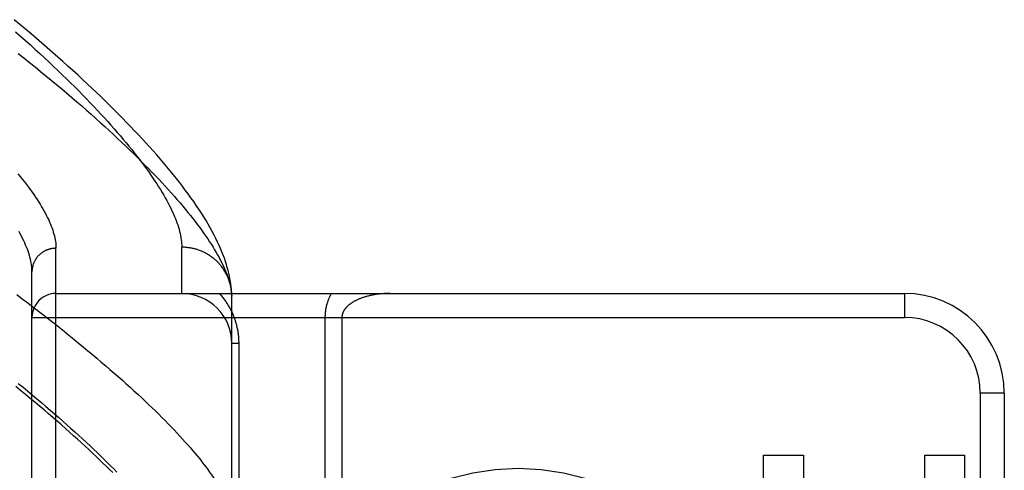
# Model space of a CAD drawing. Header units: inches. Extents: x 0 to 262, y 0 to 169.
# Tile 58 of 256: x 47.133 to 48.365, y 75.129 to 75.693. Entities that reach past the tile are written whole.
import ezdxf

# ---------------------------------------------------------------- set-up
doc = ezdxf.new("R2010")
doc.units = ezdxf.units.IN
doc.header["$LTSCALE"] = 14.384615
doc.header["$MEASUREMENT"] = 0
doc.linetypes.add('HIDDEN', pattern=[0.2, 0.1, -0.1])
doc.layers.add('LEFTHAND_DOOR_ASSEMBLY', color=7, linetype='CONTINUOUS')

msp = doc.modelspace()

# ---------------------------------------------------------------- linework, layer by layer
at = {"layer": 'LEFTHAND_DOOR_ASSEMBLY', "color": 8, "linetype": 'HIDDEN'}
for p, q in [((47.1779, 74.294), (47.1779, 75.4071)), ((47.3354, 75.3505), (47.3354, 75.4083)), ((47.1479, 74.3234), (47.1479, 75.3777)), ((47.1779, 75.3505), (48.2399, 75.3505)), ((47.3979, 75.3472), (47.3979, 75.3496)), ((48.2399, 75.3505), (48.2399, 75.3205)), ((47.3979, 75.0068), (47.3979, 75.3472)), ((47.1479, 75.3205), (48.2399, 75.3205)), ((47.5146, 75.3205), (47.5146, 75.0485)), ((47.5358, 75.3205), (47.5358, 75.0719)), ((47.4067, 75.288), (47.3979, 75.288)), ((47.4067, 75.288), (47.4067, 75.0068)), ((48.3349, 75.2255), (48.3349, 74.4755)), ((48.3649, 75.2255), (48.3349, 75.2255)), ((48.3649, 75.2255), (48.3649, 74.4755)), ((48.0634, 74.9425), (48.0634, 75.1483)), ((48.0634, 75.1483), (48.1135, 75.1483)), ((48.1135, 75.1483), (48.1135, 74.9985)), ((48.2654, 74.9985), (48.2654, 75.1483)), ((48.2654, 75.1483), (48.315, 75.1483)), ((48.315, 75.1483), (48.315, 74.9425))]:
    msp.add_line(p, q, dxfattribs=at)
for points in [[(47.3979, 75.3496), (47.3977, 75.3525), (47.3975, 75.3556), (47.3972, 75.3588), (47.3968, 75.362), (47.3963, 75.3654), (47.3957, 75.3688), (47.395, 75.3723), (47.3942, 75.3758), (47.3933, 75.3794), (47.3923, 75.3831), (47.3912, 75.3869), (47.39, 75.3907), (47.3887, 75.3945), (47.3872, 75.3985), (47.3857, 75.4025), (47.384, 75.4066), (47.3822, 75.4107), (47.3802, 75.4149), (47.3781, 75.4192), (47.3759, 75.4236), (47.3736, 75.428), (47.3711, 75.4325), (47.3685, 75.4371), (47.3658, 75.4418), (47.3629, 75.4465), (47.3599, 75.4512), (47.3568, 75.456), (47.3536, 75.4608), (47.3503, 75.4656), (47.3469, 75.4704), (47.3434, 75.4752), (47.3398, 75.48), (47.3362, 75.4848), (47.3325, 75.4897), (47.3287, 75.4945), (47.3248, 75.4993), (47.3209, 75.5042), (47.3168, 75.5091), (47.3126, 75.514), (47.3084, 75.519), (47.3041, 75.5239), (47.2997, 75.5289), (47.2952, 75.5339), (47.2906, 75.539), (47.286, 75.544), (47.2812, 75.5491), (47.2764, 75.5543), (47.2714, 75.5594), (47.2664, 75.5646), (47.2613, 75.5699), (47.2561, 75.5751), (47.2508, 75.5804), (47.2454, 75.5857), (47.24, 75.5911), (47.2344, 75.5965), (47.2287, 75.6019), (47.223, 75.6074), (47.2171, 75.6129), (47.2112, 75.6184), (47.2052, 75.624), (47.1991, 75.6296), (47.1928, 75.6352), (47.1865, 75.6408), (47.1801, 75.6465), (47.1736, 75.6523), (47.167, 75.658), (47.1604, 75.6638), (47.1536, 75.6696), (47.1467, 75.6755), (47.1397, 75.6814), (47.1327, 75.6873), (47.1255, 75.6932)], [(47.1274, 75.6782), (47.1337, 75.6726), (47.1399, 75.6671), (47.146, 75.6616), (47.152, 75.6561), (47.1579, 75.6507), (47.1637, 75.6453), (47.1694, 75.64), (47.1749, 75.6347), (47.1804, 75.6295), (47.1858, 75.6243), (47.1911, 75.6191), (47.1963, 75.614), (47.2014, 75.609), (47.2064, 75.604), (47.2113, 75.599), (47.216, 75.5941), (47.2207, 75.5892), (47.2253, 75.5844), (47.2298, 75.5796), (47.2342, 75.5749), (47.2385, 75.5703), (47.2427, 75.5657), (47.2468, 75.5611), (47.2508, 75.5566), (47.2547, 75.5521), (47.2585, 75.5477), (47.2622, 75.5433), (47.2658, 75.539), (47.2693, 75.5348), (47.2727, 75.5306), (47.276, 75.5264), (47.2793, 75.5223), (47.2824, 75.5183), (47.2854, 75.5143), (47.2884, 75.5103), (47.2912, 75.5064), (47.294, 75.5026), (47.2967, 75.4988), (47.2993, 75.495), (47.3017, 75.4913), (47.3041, 75.4877), (47.3064, 75.4841), (47.3087, 75.4806), (47.3108, 75.4771), (47.3128, 75.4736), (47.3148, 75.4702), (47.3166, 75.4669), (47.3184, 75.4636), (47.32, 75.4604), (47.3216, 75.4572), (47.3231, 75.4541), (47.3245, 75.451), (47.3259, 75.4479), (47.3271, 75.445), (47.3283, 75.442), (47.3293, 75.4391), (47.3303, 75.4363), (47.3312, 75.4335), (47.332, 75.4308), (47.3327, 75.4281), (47.3334, 75.4255), (47.3339, 75.4229), (47.3344, 75.4203), (47.3347, 75.4178), (47.335, 75.4154), (47.3352, 75.413), (47.3354, 75.4106), (47.3354, 75.4083)], [(47.1305, 75.651), (47.1376, 75.6453), (47.1447, 75.6397), (47.1517, 75.6341), (47.1586, 75.6285), (47.1654, 75.623), (47.1721, 75.6175), (47.1786, 75.612), (47.1851, 75.6066), (47.1915, 75.6012), (47.1978, 75.5958), (47.204, 75.5905), (47.2101, 75.5852), (47.2161, 75.58), (47.2219, 75.5748), (47.2277, 75.5696), (47.2334, 75.5645), (47.239, 75.5595), (47.2445, 75.5545), (47.2498, 75.5495), (47.2551, 75.5446), (47.2603, 75.5397), (47.2654, 75.5348), (47.2704, 75.53), (47.2752, 75.5253), (47.28, 75.5206), (47.2847, 75.5159), (47.2893, 75.5113), (47.2938, 75.5068), (47.2981, 75.5023), (47.3024, 75.4978), (47.3066, 75.4934), (47.3107, 75.489), (47.3147, 75.4847), (47.3186, 75.4804), (47.3224, 75.4762), (47.3261, 75.472), (47.3297, 75.4679), (47.3332, 75.4638), (47.3366, 75.4598), (47.3399, 75.4558), (47.3431, 75.4519), (47.3463, 75.448), (47.3493, 75.4442), (47.3522, 75.4404), (47.3551, 75.4366), (47.3578, 75.433), (47.3605, 75.4293), (47.363, 75.4257), (47.3655, 75.4222), (47.3679, 75.4187), (47.3702, 75.4153), (47.3724, 75.4119), (47.3745, 75.4085), (47.3765, 75.4052), (47.3784, 75.402), (47.3802, 75.3988), (47.382, 75.3956), (47.3836, 75.3925), (47.3852, 75.3895), (47.3866, 75.3865), (47.388, 75.3835), (47.3893, 75.3806), (47.3905, 75.3778), (47.3916, 75.375), (47.3926, 75.3722), (47.3935, 75.3695), (47.3944, 75.3668), (47.3951, 75.3642)], [(47.1303, 75.5004), (47.1331, 75.497), (47.1358, 75.4936), (47.1384, 75.4902), (47.141, 75.487), (47.1434, 75.4837), (47.1458, 75.4805), (47.1481, 75.4773), (47.1503, 75.4742), (47.1524, 75.4711), (47.1544, 75.468), (47.1563, 75.465), (47.1582, 75.4621), (47.16, 75.4591), (47.1616, 75.4563), (47.1632, 75.4534), (47.1648, 75.4506), (47.1662, 75.4479), (47.1675, 75.4451), (47.1688, 75.4425), (47.17, 75.4398), (47.1711, 75.4372), (47.1721, 75.4347), (47.173, 75.4321), (47.1739, 75.4297), (47.1746, 75.4272), (47.1753, 75.4248), (47.1759, 75.4225), (47.1765, 75.4202), (47.1769, 75.4179), (47.1773, 75.4157), (47.1776, 75.4135), (47.1778, 75.4113), (47.1779, 75.4092), (47.1779, 75.4071)], [(47.1479, 75.3777), (47.1479, 75.3798), (47.1478, 75.382), (47.1476, 75.3842), (47.1473, 75.3864), (47.1469, 75.3887), (47.1465, 75.391), (47.146, 75.3934), (47.1453, 75.3958), (47.1447, 75.3983), (47.1439, 75.4008), (47.143, 75.4033), (47.1421, 75.4059), (47.1411, 75.4085), (47.14, 75.4111), (47.1388, 75.4138), (47.1376, 75.4166), (47.1362, 75.4194), (47.1348, 75.4222), (47.1333, 75.4251), (47.1317, 75.428)], [(47.1779, 75.4071), (47.1773, 75.4071), (47.1766, 75.4071), (47.176, 75.407), (47.1753, 75.407), (47.1747, 75.4069), (47.174, 75.4069), (47.1734, 75.4068), (47.1727, 75.4067), (47.1721, 75.4065), (47.1714, 75.4064), (47.1708, 75.4063), (47.1702, 75.4061), (47.1695, 75.4059), (47.1689, 75.4057), (47.1683, 75.4055), (47.1677, 75.4053), (47.167, 75.4051), (47.1664, 75.4049), (47.1658, 75.4046), (47.1652, 75.4044), (47.1646, 75.4041), (47.1641, 75.4038), (47.1635, 75.4035), (47.1629, 75.4032), (47.1624, 75.4028), (47.1618, 75.4025), (47.1612, 75.4022), (47.1607, 75.4018), (47.1602, 75.4014), (47.1597, 75.401), (47.1591, 75.4006), (47.1586, 75.4002), (47.1581, 75.3998), (47.1576, 75.3994), (47.1572, 75.3989), (47.1567, 75.3985), (47.1562, 75.398), (47.1558, 75.3976), (47.1554, 75.3971), (47.1549, 75.3966), (47.1545, 75.3961), (47.1541, 75.3956), (47.1537, 75.3951), (47.1533, 75.3946), (47.153, 75.394), (47.1526, 75.3935), (47.1523, 75.393), (47.1519, 75.3924), (47.1516, 75.3919), (47.1513, 75.3913), (47.151, 75.3907), (47.1507, 75.3901), (47.1505, 75.3896), (47.1502, 75.389), (47.15, 75.3884), (47.1497, 75.3878), (47.1495, 75.3872), (47.1493, 75.3866), (47.1491, 75.3859), (47.1489, 75.3853), (47.1488, 75.3847), (47.1486, 75.3841), (47.1485, 75.3835), (47.1484, 75.3828), (47.1483, 75.3822), (47.1482, 75.3816), (47.1481, 75.3809), (47.148, 75.3803), (47.148, 75.3796), (47.1479, 75.379), (47.1479, 75.3784), (47.1479, 75.3777)], [(47.3978, 75.3505), (47.3977, 75.3516), (47.3977, 75.3527), (47.3975, 75.3538), (47.3974, 75.355), (47.3973, 75.3561), (47.3971, 75.3572), (47.3969, 75.3583), (47.3967, 75.3594), (47.3964, 75.3605), (47.3962, 75.3615), (47.3959, 75.3626), (47.3956, 75.3637), (47.3953, 75.3648), (47.3949, 75.3658), (47.3946, 75.3669), (47.3942, 75.368), (47.3938, 75.369), (47.3934, 75.3701), (47.3929, 75.3711), (47.3925, 75.3721), (47.392, 75.3731), (47.3915, 75.3741), (47.391, 75.3751), (47.3905, 75.3761), (47.3899, 75.3771), (47.3894, 75.3781), (47.3888, 75.379), (47.3882, 75.38), (47.3875, 75.3809), (47.3869, 75.3818), (47.3862, 75.3828), (47.3856, 75.3837), (47.3849, 75.3846), (47.3842, 75.3854), (47.3835, 75.3863), (47.3827, 75.3872), (47.382, 75.388), (47.3812, 75.3888), (47.3804, 75.3896), (47.3796, 75.3904), (47.3788, 75.3912), (47.378, 75.392), (47.3771, 75.3927), (47.3763, 75.3935), (47.3754, 75.3942), (47.3745, 75.3949), (47.3736, 75.3956), (47.3727, 75.3963), (47.3718, 75.3969), (47.3708, 75.3976), (47.3699, 75.3982), (47.3689, 75.3988), (47.368, 75.3994), (47.367, 75.4), (47.366, 75.4005), (47.365, 75.4011), (47.364, 75.4016), (47.363, 75.4021), (47.3619, 75.4026), (47.3609, 75.403), (47.3599, 75.4035), (47.3588, 75.4039), (47.3577, 75.4043), (47.3567, 75.4047), (47.3556, 75.4051), (47.3545, 75.4054), (47.3534, 75.4058), (47.3523, 75.4061), (47.3512, 75.4064), (47.3501, 75.4066), (47.349, 75.4069), (47.3479, 75.4071), (47.3468, 75.4073), (47.3456, 75.4075), (47.3445, 75.4077), (47.3434, 75.4078), (47.3423, 75.408), (47.3411, 75.4081), (47.34, 75.4082), (47.3388, 75.4083), (47.3377, 75.4083), (47.3366, 75.4083), (47.3354, 75.4083)], [(47.3951, 75.3642), (47.3958, 75.3616), (47.3964, 75.3591), (47.3968, 75.3566), (47.3972, 75.3542), (47.3976, 75.3518), (47.3978, 75.3494), (47.3979, 75.3472)], [(47.1289, 75.3491), (47.1358, 75.3438), (47.1427, 75.3387), (47.1494, 75.3335), (47.1561, 75.3284), (47.1627, 75.3233), (47.1691, 75.3182), (47.1756, 75.3132), (47.1819, 75.3082), (47.1881, 75.3032), (47.1942, 75.2983), (47.2003, 75.2934), (47.2063, 75.2885), (47.2121, 75.2837), (47.2179, 75.2789), (47.2236, 75.2741), (47.2292, 75.2694), (47.2347, 75.2647), (47.2402, 75.2601), (47.2455, 75.2555), (47.2507, 75.2509), (47.2559, 75.2464), (47.261, 75.2419), (47.2659, 75.2375), (47.2708, 75.2331), (47.2756, 75.2287), (47.2803, 75.2244), (47.2849, 75.2201), (47.2894, 75.2158), (47.2938, 75.2116), (47.2982, 75.2075), (47.3024, 75.2034), (47.3066, 75.1993), (47.3106, 75.1953), (47.3146, 75.1913), (47.3184, 75.1873), (47.3222, 75.1834), (47.3259, 75.1796), (47.3295, 75.1757), (47.333, 75.172), (47.3364, 75.1682), (47.3398, 75.1645), (47.343, 75.1609), (47.3462, 75.1573), (47.3492, 75.1537), (47.3522, 75.1502), (47.355, 75.1467), (47.3578, 75.1433), (47.3605, 75.1399), (47.3631, 75.1366)], [(47.3824, 75.3505), (47.3833, 75.3495), (47.3842, 75.3485), (47.3851, 75.3474), (47.386, 75.3463), (47.3869, 75.3453), (47.3877, 75.3442), (47.3885, 75.3431), (47.3893, 75.3421), (47.39, 75.341), (47.3908, 75.3399), (47.3915, 75.3388), (47.3922, 75.3377), (47.3929, 75.3366), (47.3936, 75.3355), (47.3942, 75.3344), (47.3949, 75.3333), (47.3955, 75.3322), (47.3961, 75.3311), (47.3966, 75.33), (47.3972, 75.3289), (47.3977, 75.3278), (47.3983, 75.3267), (47.3988, 75.3255), (47.3992, 75.3244), (47.3997, 75.3233), (47.4002, 75.3222), (47.4006, 75.3211), (47.401, 75.32), (47.4014, 75.3189), (47.4018, 75.3178), (47.4022, 75.3167), (47.4025, 75.3156), (47.4028, 75.3145), (47.4032, 75.3134), (47.4035, 75.3123), (47.4038, 75.3112), (47.404, 75.3101), (47.4043, 75.3091), (47.4045, 75.308), (47.4048, 75.3069), (47.405, 75.3059), (47.4052, 75.3048), (47.4054, 75.3038), (47.4055, 75.3027), (47.4057, 75.3016), (47.4058, 75.3006), (47.406, 75.2995), (47.4061, 75.2985), (47.4062, 75.2975), (47.4063, 75.2964), (47.4064, 75.2954), (47.4065, 75.2943), (47.4066, 75.2933), (47.4066, 75.2923), (47.4066, 75.2912), (47.4067, 75.2902), (47.4067, 75.2891), (47.4067, 75.288)], [(47.5227, 75.3505), (47.5222, 75.3497), (47.5218, 75.3489), (47.5213, 75.3481), (47.5209, 75.3473), (47.5205, 75.3465), (47.5202, 75.3457), (47.5198, 75.3449), (47.5194, 75.3441), (47.5191, 75.3432), (47.5188, 75.3424), (47.5185, 75.3416), (47.5182, 75.3408), (47.5179, 75.34), (47.5176, 75.3392), (47.5174, 75.3384), (47.5171, 75.3377), (47.5169, 75.3369), (47.5167, 75.3361), (47.5165, 75.3354), (47.5163, 75.3346), (47.5161, 75.3339), (47.516, 75.3331), (47.5158, 75.3324), (47.5157, 75.3317), (47.5155, 75.3309), (47.5154, 75.3302), (47.5153, 75.3295), (47.5152, 75.3288), (47.5151, 75.3281), (47.515, 75.3274), (47.5149, 75.3267), (47.5149, 75.326), (47.5148, 75.3253), (47.5148, 75.3246), (47.5147, 75.3239), (47.5147, 75.3232), (47.5147, 75.3226), (47.5146, 75.3219), (47.5146, 75.3212), (47.5146, 75.3205)], [(47.5958, 75.3505), (47.5946, 75.3505), (47.5933, 75.3505), (47.5921, 75.3505), (47.5908, 75.3504), (47.5896, 75.3504), (47.5884, 75.3503), (47.5871, 75.3502), (47.5859, 75.3501), (47.5847, 75.35), (47.5835, 75.3499), (47.5823, 75.3498), (47.5811, 75.3496), (47.5799, 75.3495), (47.5787, 75.3493), (47.5776, 75.3491), (47.5764, 75.3489), (47.5753, 75.3487), (47.5742, 75.3485), (47.5731, 75.3483), (47.572, 75.3481), (47.5709, 75.3478), (47.5698, 75.3476), (47.5688, 75.3473), (47.5678, 75.347), (47.5667, 75.3468), (47.5658, 75.3465), (47.5648, 75.3462), (47.5638, 75.3459), (47.5629, 75.3456), (47.5619, 75.3453), (47.561, 75.345), (47.5601, 75.3446), (47.5593, 75.3443), (47.5584, 75.344), (47.5576, 75.3436), (47.5568, 75.3433), (47.556, 75.343), (47.5552, 75.3426), (47.5544, 75.3422), (47.5537, 75.3419), (47.5529, 75.3415), (47.5522, 75.3411), (47.5515, 75.3408), (47.5509, 75.3404), (47.5502, 75.34), (47.5496, 75.3396), (47.5489, 75.3392), (47.5483, 75.3389), (47.5478, 75.3385), (47.5472, 75.3381), (47.5466, 75.3377), (47.5461, 75.3373), (47.5456, 75.3369), (47.5451, 75.3365), (47.5446, 75.3361), (47.5441, 75.3357), (47.5436, 75.3353), (47.5432, 75.3349), (47.5428, 75.3346), (47.5424, 75.3342), (47.542, 75.3338), (47.5416, 75.3334), (47.5413, 75.333), (47.5409, 75.3326), (47.5406, 75.3322), (47.5403, 75.3318), (47.54, 75.3315), (47.5397, 75.3311), (47.5394, 75.3307), (47.5391, 75.3303), (47.5389, 75.3299), (47.5386, 75.3295), (47.5384, 75.3292), (47.5382, 75.3288), (47.538, 75.3284), (47.5378, 75.3281), (47.5376, 75.3277), (47.5374, 75.3274), (47.5373, 75.327), (47.5371, 75.3266), (47.537, 75.3263), (47.5368, 75.3259), (47.5367, 75.3256), (47.5366, 75.3253), (47.5365, 75.3249), (47.5364, 75.3246), (47.5363, 75.3242), (47.5362, 75.3239), (47.5361, 75.3236), (47.5361, 75.3232), (47.536, 75.3229), (47.536, 75.3226), (47.5359, 75.3222), (47.5359, 75.3219), (47.5359, 75.3216), (47.5359, 75.3212), (47.5358, 75.3209), (47.5358, 75.3205)], [(47.1307, 75.238), (47.1367, 75.2331), (47.1426, 75.2282), (47.1484, 75.2234), (47.1541, 75.2186), (47.1597, 75.2139), (47.1653, 75.2091), (47.1707, 75.2045), (47.1761, 75.1998), (47.1814, 75.1952), (47.1866, 75.1907), (47.1917, 75.1861), (47.1967, 75.1816), (47.2017, 75.1772), (47.2065, 75.1728), (47.2113, 75.1684), (47.216, 75.1641), (47.2206, 75.1598), (47.2251, 75.1555), (47.2295, 75.1513), (47.2338, 75.1472), (47.238, 75.143), (47.2422, 75.1389), (47.2462, 75.1349), (47.2502, 75.1309), (47.2541, 75.1269)], [(47.249, 75.1262), (47.245, 75.1301), (47.2409, 75.1342), (47.2367, 75.1382), (47.2325, 75.1423), (47.2281, 75.1465), (47.2237, 75.1507), (47.2191, 75.155), (47.2145, 75.1593), (47.2098, 75.1636), (47.205, 75.168), (47.2, 75.1724), (47.195, 75.1769), (47.1899, 75.1814), (47.1847, 75.186), (47.1795, 75.1906), (47.1741, 75.1952), (47.1686, 75.1999), (47.163, 75.2047), (47.1574, 75.2095), (47.1516, 75.2143), (47.1457, 75.2192), (47.1398, 75.2241), (47.1337, 75.2291), (47.1276, 75.2341)], [(47.3631, 75.1366), (47.3656, 75.1333), (47.368, 75.13), (47.3703, 75.1268), (47.3726, 75.1236), (47.3747, 75.1205), (47.3768, 75.1174), (47.3787, 75.1144), (47.3806, 75.1114), (47.3824, 75.1085), (47.3841, 75.1055), (47.3857, 75.1027), (47.3872, 75.0999), (47.3886, 75.0971), (47.39, 75.0944), (47.3912, 75.0917), (47.3923, 75.089), (47.3934, 75.0864), (47.3944, 75.0839), (47.3953, 75.0814), (47.3961, 75.0789), (47.3968, 75.0765), (47.3974, 75.0741), (47.3979, 75.0718)]]:
    msp.add_lwpolyline(points, dxfattribs=at)
msp.add_circle((47.7564, 74.8505), 0.2813, dxfattribs=at)
for centre, radius, start, end in [((47.1779, 75.3205), 0.03, 90, 180), ((47.3354, 75.288), 0.0625, 0, 90), ((48.2399, 75.2255), 0.125, 0, 90), ((48.2399, 75.2255), 0.095, 0, 90)]:
    msp.add_arc(centre, radius, start, end, dxfattribs=at)

doc.saveas('drawing.dxf')
